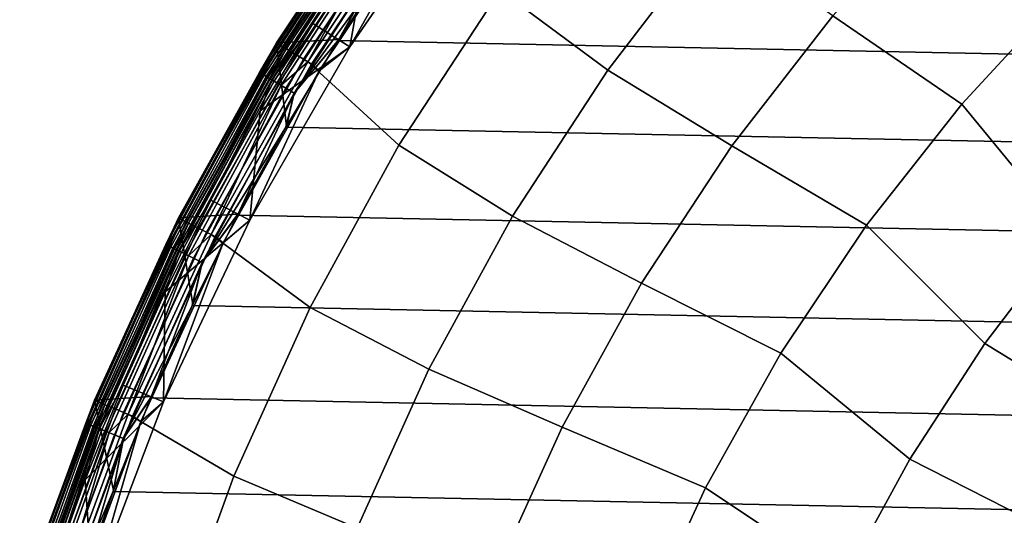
# Model space of a CAD drawing. Header units: metres. Extents: x -25 to 167, y -25 to 25.
# Tile 13 of 135: x -23.83 to -14.2, y 8.44 to 13.29. Entities that reach past the tile are written whole.
import ezdxf

# ---------------------------------------------------------------- set-up
doc = ezdxf.new("R2010")
doc.units = ezdxf.units.M
doc.layers.add('solid_12_061_372_XXX', color=7, linetype='CONTINUOUS')

msp = doc.modelspace()

# ---------------------------------------------------------------- linework, layer by layer
at = {"layer": 'solid_12_061_372_XXX'}
for points in [[(-18.026455, 15.008857, 115.189415), (-19.129553, 13.574943, 115.189415), (-18.0777, 12.794372, 116.787193), (-17.040112, 14.146865, 116.787193)], [(-20.225426, 14.694632, -99.5), (-21.316004, 13.062464, -99.5), (-21.316004, 13.062464, -0.5), (-20.225426, 14.694632, -0.5)], [(-20.44047, 14.377505, -0.403033), (-20.225426, 14.694632, -0.5), (-21.316004, 13.062464, -0.5)], [(-20.440376, 14.377439, -99.597542), (-21.316004, 13.062464, -99.5), (-20.225426, 14.694632, -99.5)], [(-21.316004, 13.062464, 99), (-20.225426, 14.694631, 99), (-20.225479, 14.694552), (-21.316002, 13.062461)], [(-21.307911, 13.057504, 99.09697), (-20.217745, 14.689052, 99.09697), (-20.225426, 14.694631, 99), (-21.316004, 13.062464, 99)], [(-20.162085, 13.918447), (-20.707247, 13.093519), (-21.316002, 13.062461), (-20.225479, 14.694552)], [(-20.22401, 14.693583, 100.201744), (-21.314512, 13.061528, 100.201744), (-21.22147, 13.00451, 112.706161), (-20.135725, 14.629442, 112.706161)], [(-20.44153, 14.378251, 100.149643), (-21.314512, 13.061528, 100.201744), (-20.22401, 14.693583, 100.201744)], [(-20.217745, 14.689052, 99.09697), (-21.307911, 13.057504, 99.09697), (-21.283712, 13.042676, 99.190887), (-20.194786, 14.67237, 99.190887)], [(-20.194786, 14.67237, 99.190887), (-21.283712, 13.042676, 99.190887), (-21.244343, 13.01855, 99.277458), (-20.157429, 14.645229, 99.277458)], [(-20.157429, 14.645229, 99.277458), (-21.244343, 13.01855, 99.277458), (-21.191315, 12.986054, 99.353348), (-20.107115, 14.608674, 99.353348)], [(-20.598396, 13.02319, 99.5), (-19.48127, 14.641442, 99.5), (-19.83, 14.388225, 99.5)], [(-20.598316, 13.02334, 100), (-19.481329, 14.641386, 100), (-19.48127, 14.641442, 99.5), (-20.598396, 13.02319, 99.5)], [(-19.481329, 14.641386, 100), (-20.598316, 13.02334, 100), (-20.409918, 14.084103, 100)], [(-19.591871, 14.710722, -100), (20.168453, 13.909163, -100), (20.713583, 13.083422, -100), (-20.168453, 13.909163, -100)], [(-20.343481, 14.309284, 112.919861), (-20.135725, 14.629442, 112.706161), (-21.22147, 13.00451, 112.706161)], [(-20.107115, 14.608674, 99.353348), (-21.191315, 12.986054, 99.353348), (-21.126675, 12.946443, 99.415627), (-20.045782, 14.564113, 99.415627)], [(-20.045782, 14.564113, 99.415627), (-21.126675, 12.946443, 99.415627), (-21.052908, 12.901238, 99.461899), (-19.975788, 14.51326, 99.461899)], [(-19.975788, 14.51326, 99.461899), (-21.052908, 12.901238, 99.461899), (-20.972855, 12.852182, 99.490395), (-19.899832, 14.458075, 99.490395)], [(-19.935938, 14.484288, 113.5177), (-21.010908, 12.875478, 113.5177), (-20.11886, 12.060279, 115.189415), (-19.129553, 13.574943, 115.189415)], [(-20.241386, 14.237473, 113.330261), (-21.010908, 12.875478, 113.5177), (-19.935938, 14.484288, 113.5177)], [(-19.899832, 14.458075, 99.490395), (-20.972855, 12.852182, 99.490395), (-20.898481, 12.786842, 99.5), (-19.83, 14.388225, 99.5)], [(-15.878016, 13.326035, 118.289413), (-14.617244, 12.463252, 119.68869), (-13.595585, 13.570429, 119.68869), (-14.797436, 14.51656, 118.289413)], [(-20.44153, 14.378251, 100.149643), (-21.482195, 12.771278, 100.149643), (-21.314512, 13.061528, 100.201744)], [(-20.425337, 14.36686, 100.100967), (-21.465176, 12.761161, 100.100967), (-21.482195, 12.771278, 100.149643), (-20.44153, 14.378251, 100.149643)], [(-20.44047, 14.377505, -0.403033), (-21.316004, 13.062464, -0.5), (-21.481081, 12.770616, -0.403033)], [(-20.44047, 14.377505, -0.403033), (-21.481081, 12.770616, -0.403033), (-21.456686, 12.756113, -0.309112), (-20.417257, 14.361177, -0.309112)], [(-20.440376, 14.377439, -99.597542), (-21.480982, 12.770557, -99.597542), (-21.316004, 13.062464, -99.5)], [(-20.417072, 14.361048, -99.691429), (-21.456493, 12.755999, -99.691429), (-21.480982, 12.770557, -99.597542), (-20.440376, 14.377439, -99.597542)], [(-20.39933, 14.348568, 100.05912), (-21.437847, 12.744913, 100.05912), (-21.465176, 12.761161, 100.100967), (-20.425337, 14.36686, 100.100967)], [(-20.417257, 14.361177, -0.309112), (-21.456686, 12.756113, -0.309112), (-21.416996, 12.732517, -0.222541), (-20.37949, 14.334613, -0.222541)], [(-20.379221, 14.334424, -99.777946), (-21.416714, 12.73235, -99.777946), (-21.456493, 12.755999, -99.691429), (-20.417072, 14.361048, -99.691429)], [(-20.365307, 14.324637, 100.027008), (-21.402092, 12.723657, 100.027008), (-21.437847, 12.744913, 100.05912), (-20.39933, 14.348568, 100.05912)], [(-20.598396, 13.02319, 99.5), (-19.83, 14.388225, 99.5), (-20.898481, 12.786842, 99.5)], [(-20.37949, 14.334613, -0.222541), (-21.416996, 12.732517, -0.222541), (-21.363539, 12.700736, -0.146655), (-20.328621, 14.298833, -0.146655)], [(-20.328281, 14.298594, -99.85376), (-21.36318, 12.700523, -99.85376), (-21.416714, 12.73235, -99.777946), (-20.379221, 14.334424, -99.777946)], [(-20.325617, 14.29672, 100.006836), (-21.36038, 12.698859, 100.006836), (-21.402092, 12.723657, 100.027008), (-20.365307, 14.324637, 100.027008)], [(-20.343481, 14.309284, 112.919861), (-21.22147, 13.00451, 112.706161), (-21.379154, 12.71002, 112.919861)], [(-20.343481, 14.309284, 112.919861), (-21.379154, 12.71002, 112.919861), (-21.338182, 12.685663, 113.129547), (-20.304495, 14.281862, 113.129547)], [(-20.328621, 14.298833, -0.146655), (-21.363539, 12.700736, -0.146655), (-21.298372, 12.661994, -0.084374), (-20.266611, 14.255216, -0.084374)], [(-20.266211, 14.254934, -99.915955), (-21.297951, 12.661744, -99.915955), (-21.36318, 12.700523, -99.85376), (-20.328281, 14.298594, -99.85376)], [(-20.325617, 14.29672, 100.006836), (-20.961655, 13.249475, 100), (-21.36038, 12.698859, 100.006836)], [(-20.304495, 14.281862, 113.129547), (-21.338182, 12.685663, 113.129547), (-21.271862, 12.646235, 113.330261), (-20.241386, 14.237473, 113.330261)], [(-20.266611, 14.255216, -0.084374), (-21.298372, 12.661994, -0.084374), (-21.224005, 12.617784, -0.038098), (-20.195848, 14.205441, -0.038098)], [(-20.195402, 14.205129, -99.962128), (-21.223537, 12.617505, -99.962128), (-21.297951, 12.661744, -99.915955), (-20.266211, 14.254934, -99.915955)], [(-20.325617, 14.29672, 100.006836), (-20.409918, 14.084103, 100), (-20.961655, 13.249475, 100)], [(-20.241386, 14.237473, 113.330261), (-21.271862, 12.646235, 113.330261), (-21.010908, 12.875478, 113.5177)], [(-20.195848, 14.205441, -0.038098), (-21.224005, 12.617784, -0.038098), (-21.143303, 12.569805, -0.009607), (-20.119055, 14.151426, -0.009607)], [(-20.118582, 14.151094, -99.990509), (-21.142805, 12.56951, -99.990509), (-21.223537, 12.617505, -99.962128), (-20.195402, 14.205129, -99.962128)], [(-20.119055, 14.151426, -0.009607), (-21.143303, 12.569805, -0.009607), (-20.162085, 13.918447)], [(-20.118582, 14.151094, -99.990509), (-20.713583, 13.083422, -100), (-21.142805, 12.56951, -99.990509)], [(-20.118582, 14.151094, -99.990509), (-20.168453, 13.909163, -100), (-20.713583, 13.083422, -100)], [(-20.598316, 13.02334, 100), (-20.961655, 13.249475, 100), (-20.409918, 14.084103, 100)], [(-18.0777, 12.794372, 116.787193), (-16.863075, 12.055344, 118.289413), (-15.878016, 13.326035, 118.289413), (-17.040112, 14.146865, 116.787193)], [(-21.143303, 12.569805, -0.009607), (-20.707247, 13.093519), (-20.162085, 13.918447)], [(-20.168453, 13.909163, -100), (20.713583, 13.083422, -100), (21.224592, 12.237609, -100), (-20.713583, 13.083422, -100)], [(-19.129553, 13.574943, 115.189415), (-20.11886, 12.060279, 115.189415), (-19.008192, 11.366081, 116.787193), (-18.0777, 12.794372, 116.787193)], [(-13.574299, 11.19519, 120.97818), (-12.677453, 12.201478, 120.97818), (-13.595585, 13.570429, 119.68869), (-14.617244, 12.463252, 119.68869)], [(-16.863075, 12.055344, 118.289413), (-15.548994, 11.279416, 119.68869), (-14.617244, 12.463252, 119.68869), (-15.878016, 13.326035, 118.289413)], [(-20.598316, 13.02334, 100), (-21.477396, 12.396551, 100), (-20.961655, 13.249475, 100)], [(-21.36038, 12.698859, 100.006836), (-20.961655, 13.249475, 100), (-21.477396, 12.396551, 100)], [(-20.707247, 13.093519), (-21.218363, 12.248452), (-21.316002, 13.062461)], [(-21.143303, 12.569805, -0.009607), (-21.218363, 12.248452), (-20.707247, 13.093519)], [(-22.275164, 11.349762, 99), (-21.316004, 13.062464, 99), (-21.316002, 13.062461), (-22.275135, 11.349813)], [(-22.266705, 11.345453, 99.09697), (-21.307911, 13.057504, 99.09697), (-21.316004, 13.062464, 99), (-22.275164, 11.349762, 99)], [(-21.316004, 13.062464, -99.5), (-22.275164, 11.349763, -99.5), (-22.275164, 11.349763, -0.5), (-21.316004, 13.062464, -0.5)], [(-21.481081, 12.770616, -0.403033), (-21.316004, 13.062464, -0.5), (-22.275164, 11.349763, -0.5)], [(-21.480982, 12.770557, -99.597542), (-22.275164, 11.349763, -99.5), (-21.316004, 13.062464, -99.5)], [(-21.218363, 12.248452), (-21.693127, 11.386683), (-22.275135, 11.349813), (-21.316002, 13.062461)], [(-21.314512, 13.061528, 100.201744), (-22.273603, 11.348945, 100.201744), (-22.176373, 11.299406, 112.706161), (-21.22147, 13.00451, 112.706161)], [(-21.482195, 12.771278, 100.149643), (-22.273603, 11.348945, 100.201744), (-21.314512, 13.061528, 100.201744)], [(-21.307911, 13.057504, 99.09697), (-22.266705, 11.345453, 99.09697), (-22.241419, 11.332569, 99.190887), (-21.283712, 13.042676, 99.190887)], [(-21.283712, 13.042676, 99.190887), (-22.241419, 11.332569, 99.190887), (-22.200277, 11.311605, 99.277458), (-21.244343, 13.01855, 99.277458)], [(-21.244343, 13.01855, 99.277458), (-22.200277, 11.311605, 99.277458), (-22.144863, 11.283372, 99.353348), (-21.191315, 12.986054, 99.353348)], [(-21.379154, 12.71002, 112.919861), (-21.22147, 13.00451, 112.706161), (-22.176373, 11.299406, 112.706161)], [(-20.598316, 13.02334, 100), (-20.598396, 13.02319, 99.5), (-21.577612, 11.327139, 99.5), (-21.57749, 11.327352, 100)], [(-21.577612, 11.327139, 99.5), (-20.598396, 13.02319, 99.5), (-20.898481, 12.786842, 99.5)], [(-20.598316, 13.02334, 100), (-21.57749, 11.327352, 100), (-21.477396, 12.396551, 100)], [(-20.713583, 13.083422, -100), (21.224592, 12.237609, -100), (21.699129, 11.375269, -100), (-21.224592, 12.237609, -100)], [(-21.142805, 12.56951, -99.990509), (-20.713583, 13.083422, -100), (-21.224592, 12.237609, -100)], [(-21.191315, 12.986054, 99.353348), (-22.144863, 11.283372, 99.353348), (-22.077314, 11.248953, 99.415627), (-21.126675, 12.946443, 99.415627)], [(-21.126675, 12.946443, 99.415627), (-22.077314, 11.248953, 99.415627), (-22.000227, 11.209676, 99.461899), (-21.052908, 12.901238, 99.461899)], [(-21.052908, 12.901238, 99.461899), (-22.000227, 11.209676, 99.461899), (-21.916573, 11.167052, 99.490395), (-20.972855, 12.852182, 99.490395)], [(-21.010908, 12.875478, 113.5177), (-21.956337, 11.187292, 113.5177), (-20.988491, 10.473876, 115.189415), (-20.11886, 12.060279, 115.189415)], [(-21.271862, 12.646235, 113.330261), (-21.956337, 11.187292, 113.5177), (-21.010908, 12.875478, 113.5177)], [(-20.972855, 12.852182, 99.490395), (-21.916573, 11.167052, 99.490395), (-21.837479, 11.107407, 99.5), (-20.898481, 12.786842, 99.5)], [(-21.482195, 12.771278, 100.149643), (-22.396793, 11.089359, 100.149643), (-22.273603, 11.348945, 100.201744)], [(-21.465176, 12.761161, 100.100967), (-22.379051, 11.080574, 100.100967), (-22.396793, 11.089359, 100.149643), (-21.482195, 12.771278, 100.149643)], [(-21.481081, 12.770616, -0.403033), (-22.275164, 11.349763, -0.5), (-22.395632, 11.088784, -0.403033)], [(-21.481081, 12.770616, -0.403033), (-22.395632, 11.088784, -0.403033), (-22.370199, 11.076191, -0.309112), (-21.456686, 12.756113, -0.309112)], [(-21.480982, 12.770557, -99.597542), (-22.395529, 11.088733, -99.597542), (-22.275164, 11.349763, -99.5)], [(-21.456493, 12.755999, -99.691429), (-22.369997, 11.076091, -99.691429), (-22.395529, 11.088733, -99.597542), (-21.480982, 12.770557, -99.597542)], [(-21.437847, 12.744913, 100.05912), (-22.350557, 11.066466, 100.05912), (-22.379051, 11.080574, 100.100967), (-21.465176, 12.761161, 100.100967)], [(-21.456686, 12.756113, -0.309112), (-22.370199, 11.076191, -0.309112), (-22.328819, 11.055702, -0.222541), (-21.416996, 12.732517, -0.222541)], [(-21.416714, 12.73235, -99.777946), (-22.328526, 11.055557, -99.777946), (-22.369997, 11.076091, -99.691429), (-21.456493, 12.755999, -99.691429)], [(-21.402092, 12.723657, 100.027008), (-22.31328, 11.048009, 100.027008), (-22.350557, 11.066466, 100.05912), (-21.437847, 12.744913, 100.05912)], [(-21.416996, 12.732517, -0.222541), (-22.328819, 11.055702, -0.222541), (-22.273085, 11.028107, -0.146655), (-21.363539, 12.700736, -0.146655)], [(-21.36318, 12.700523, -99.85376), (-22.272713, 11.027923, -99.85376), (-22.328526, 11.055557, -99.777946), (-21.416714, 12.73235, -99.777946)], [(-21.36038, 12.698859, 100.006836), (-22.269793, 11.026477, 100.006836), (-22.31328, 11.048009, 100.027008), (-21.402092, 12.723657, 100.027008)], [(-21.379154, 12.71002, 112.919861), (-22.176373, 11.299406, 112.706161), (-22.289366, 11.036168, 112.919861)], [(-21.379154, 12.71002, 112.919861), (-22.289366, 11.036168, 112.919861), (-22.246651, 11.015018, 113.129547), (-21.338182, 12.685663, 113.129547)], [(-21.577612, 11.327139, 99.5), (-20.898481, 12.786842, 99.5), (-21.837479, 11.107407, 99.5)], [(-19.008192, 11.366081, 116.787193), (-17.746687, 10.712129, 118.289413), (-16.863075, 12.055344, 118.289413), (-18.0777, 12.794372, 116.787193)], [(-21.363539, 12.700736, -0.146655), (-22.273085, 11.028107, -0.146655), (-22.205143, 10.994467, -0.084374), (-21.298372, 12.661994, -0.084374)], [(-21.297951, 12.661744, -99.915955), (-22.204704, 10.99425, -99.915955), (-22.272713, 11.027923, -99.85376), (-21.36318, 12.700523, -99.85376)], [(-21.36038, 12.698859, 100.006836), (-21.957972, 11.52333, 100), (-22.269793, 11.026477, 100.006836)], [(-21.338182, 12.685663, 113.129547), (-22.246651, 11.015018, 113.129547), (-22.177505, 10.980783, 113.330261), (-21.271862, 12.646235, 113.330261)], [(-21.298372, 12.661994, -0.084374), (-22.205143, 10.994467, -0.084374), (-22.127611, 10.956079, -0.038098), (-21.224005, 12.617784, -0.038098)], [(-21.223537, 12.617505, -99.962128), (-22.127123, 10.955837, -99.962128), (-22.204704, 10.99425, -99.915955), (-21.297951, 12.661744, -99.915955)], [(-21.271862, 12.646235, 113.330261), (-22.177505, 10.980783, 113.330261), (-21.956337, 11.187292, 113.5177)], [(-21.224005, 12.617784, -0.038098), (-22.127611, 10.956079, -0.038098), (-22.043472, 10.914419, -0.009607), (-21.143303, 12.569805, -0.009607)], [(-21.142805, 12.56951, -99.990509), (-22.042955, 10.914163, -99.990509), (-22.127123, 10.955837, -99.962128), (-21.223537, 12.617505, -99.962128)], [(-21.36038, 12.698859, 100.006836), (-21.477396, 12.396551, 100), (-21.957972, 11.52333, 100)], [(-21.143303, 12.569805, -0.009607), (-22.043472, 10.914419, -0.009607), (-21.218363, 12.248452)], [(-21.142805, 12.56951, -99.990509), (-21.699129, 11.375269, -100), (-22.042955, 10.914163, -99.990509)], [(-21.142805, 12.56951, -99.990509), (-21.224592, 12.237609, -100), (-21.699129, 11.375269, -100)], [(-14.391479, 10.1232, 120.97818), (-13.574299, 11.19519, 120.97818), (-14.617244, 12.463252, 119.68869), (-15.548994, 11.279416, 119.68869)], [(-21.57749, 11.327352, 100), (-21.957972, 11.52333, 100), (-21.477396, 12.396551, 100)], [(-22.043472, 10.914419, -0.009607), (-21.693127, 11.386683), (-21.218363, 12.248452)], [(-21.224592, 12.237609, -100), (21.699129, 11.375269, -100), (22.13925, 10.492403, -100), (-21.699129, 11.375269, -100)], [(-20.11886, 12.060279, 115.189415), (-20.988491, 10.473876, 115.189415), (-19.826075, 9.870457, 116.787193), (-19.008192, 11.366081, 116.787193)], [(-17.746687, 10.712129, 118.289413), (-16.385107, 10.026202, 119.68869), (-15.548994, 11.279416, 119.68869), (-16.863075, 12.055344, 118.289413)], [(-21.57749, 11.327352, 100), (-22.404692, 10.628096, 100), (-21.957972, 11.52333, 100)], [(-22.269793, 11.026477, 100.006836), (-21.957972, 11.52333, 100), (-22.404692, 10.628096, 100)], [(-21.693127, 11.386683), (-22.133621, 10.504135), (-22.275135, 11.349813)], [(-21.699129, 11.375269, -100), (22.13925, 10.492403, -100), (22.544508, 9.590544, -100), (-22.13925, 10.492403, -100)], [(-22.042955, 10.914163, -99.990509), (-21.699129, 11.375269, -100), (-22.13925, 10.492403, -100)], [(-22.043472, 10.914419, -0.009607), (-22.133621, 10.504135), (-21.693127, 11.386683)], [(-19.826075, 9.870457, 116.787193), (-18.523539, 9.30447, 118.289413), (-17.746687, 10.712129, 118.289413), (-19.008192, 11.366081, 116.787193)], [(-22.133621, 10.504135), (-22.539345, 9.602483), (-23.096992, 9.567077), (-22.275135, 11.349813)], [(-23.096989, 9.567084, 99), (-22.275164, 11.349762, 99), (-22.275135, 11.349813), (-23.096992, 9.567077)], [(-22.275164, 11.349763, -99.5), (-23.096989, 9.567086, -99.5), (-23.096989, 9.567086, -0.5), (-22.275164, 11.349763, -0.5)], [(-22.395632, 11.088784, -0.403033), (-22.275164, 11.349763, -0.5), (-23.096989, 9.567086, -0.5)], [(-22.395529, 11.088733, -99.597542), (-23.096989, 9.567086, -99.5), (-22.275164, 11.349763, -99.5)], [(-23.088219, 9.563453, 99.09697), (-22.266705, 11.345453, 99.09697), (-22.275164, 11.349762, 99), (-23.096989, 9.567084, 99)], [(-22.273603, 11.348945, 100.201744), (-23.095371, 9.56639, 100.201744), (-22.994547, 9.524643, 112.706161), (-22.176373, 11.299406, 112.706161)], [(-22.396793, 11.089359, 100.149643), (-23.095371, 9.56639, 100.201744), (-22.273603, 11.348945, 100.201744)], [(-22.266705, 11.345453, 99.09697), (-23.088219, 9.563453, 99.09697), (-23.061998, 9.552592, 99.190887), (-22.241419, 11.332569, 99.190887)], [(-22.241419, 11.332569, 99.190887), (-23.061998, 9.552592, 99.190887), (-23.019339, 9.534923, 99.277458), (-22.200277, 11.311605, 99.277458)], [(-22.200277, 11.311605, 99.277458), (-23.019339, 9.534923, 99.277458), (-22.961882, 9.511123, 99.353348), (-22.144863, 11.283372, 99.353348)], [(-22.289366, 11.036168, 112.919861), (-22.176373, 11.299406, 112.706161), (-22.994547, 9.524643, 112.706161)], [(-22.144863, 11.283372, 99.353348), (-22.961882, 9.511123, 99.353348), (-22.89184, 9.48211, 99.415627), (-22.077314, 11.248953, 99.415627)], [(-21.57749, 11.327352, 100), (-21.577612, 11.327139, 99.5), (-22.420496, 9.550552, 99.5), (-22.420433, 9.550691, 100)], [(-22.420496, 9.550552, 99.5), (-21.577612, 11.327139, 99.5), (-21.837479, 11.107407, 99.5)], [(-21.57749, 11.327352, 100), (-22.420433, 9.550691, 100), (-22.404692, 10.628096, 100)], [(-15.1242, 8.9918, 120.97818), (-14.391479, 10.1232, 120.97818), (-15.548994, 11.279416, 119.68869), (-16.385107, 10.026202, 119.68869)], [(-22.077314, 11.248953, 99.415627), (-22.89184, 9.48211, 99.415627), (-22.811909, 9.449002, 99.461899), (-22.000227, 11.209676, 99.461899)], [(-22.000227, 11.209676, 99.461899), (-22.811909, 9.449002, 99.461899), (-22.725168, 9.413073, 99.490395), (-21.916573, 11.167052, 99.490395)], [(-21.956337, 11.187292, 113.5177), (-22.766394, 9.430139, 113.5177), (-21.733274, 8.82517, 115.189415), (-20.988491, 10.473876, 115.189415)], [(-22.177505, 10.980783, 113.330261), (-22.766394, 9.430139, 113.5177), (-21.956337, 11.187292, 113.5177)], [(-21.916573, 11.167052, 99.490395), (-22.725168, 9.413073, 99.490395), (-22.641752, 9.359539, 99.5), (-21.837479, 11.107407, 99.5)], [(-14.391479, 10.1232, 120.97818), (-12.93968, 9.231221, 122.151543), (-12.198963, 10.189999, 122.151543), (-13.574299, 11.19519, 120.97818)], [(-22.396793, 11.089359, 100.149643), (-23.179958, 9.342362, 100.149643), (-23.095371, 9.56639, 100.201744)], [(-22.379051, 11.080574, 100.100967), (-23.161596, 9.334962, 100.100967), (-23.179958, 9.342362, 100.149643), (-22.396793, 11.089359, 100.149643)], [(-22.395632, 11.088784, -0.403033), (-23.096989, 9.567086, -0.5), (-23.178757, 9.341878, -0.403033)], [(-22.395632, 11.088784, -0.403033), (-23.178757, 9.341878, -0.403033), (-23.152433, 9.331269, -0.309112), (-22.370199, 11.076191, -0.309112)], [(-22.395529, 11.088733, -99.597542), (-23.17865, 9.341835, -99.597542), (-23.096989, 9.567086, -99.5)], [(-22.369997, 11.076091, -99.691429), (-23.152225, 9.331185, -99.691429), (-23.17865, 9.341835, -99.597542), (-22.395529, 11.088733, -99.597542)], [(-22.350557, 11.066466, 100.05912), (-23.132107, 9.323076, 100.05912), (-23.161596, 9.334962, 100.100967), (-22.379051, 11.080574, 100.100967)], [(-22.370199, 11.076191, -0.309112), (-23.152433, 9.331269, -0.309112), (-23.109608, 9.314009, -0.222541), (-22.328819, 11.055702, -0.222541)], [(-22.328526, 11.055557, -99.777946), (-23.109304, 9.313887, -99.777946), (-23.152225, 9.331185, -99.691429), (-22.369997, 11.076091, -99.691429)], [(-22.420496, 9.550552, 99.5), (-21.837479, 11.107407, 99.5), (-22.641752, 9.359539, 99.5)], [(-22.31328, 11.048009, 100.027008), (-23.093525, 9.307527, 100.027008), (-23.132107, 9.323076, 100.05912), (-22.350557, 11.066466, 100.05912)], [(-22.328819, 11.055702, -0.222541), (-23.109608, 9.314009, -0.222541), (-23.051926, 9.29076, -0.146655), (-22.273085, 11.028107, -0.146655)], [(-22.272713, 11.027923, -99.85376), (-23.051538, 9.290605, -99.85376), (-23.109304, 9.313887, -99.777946), (-22.328526, 11.055557, -99.777946)], [(-22.269793, 11.026477, 100.006836), (-23.048517, 9.289388, 100.006836), (-23.093525, 9.307527, 100.027008), (-22.31328, 11.048009, 100.027008)], [(-22.289366, 11.036168, 112.919861), (-22.994547, 9.524643, 112.706161), (-23.068775, 9.297551, 112.919861)], [(-22.289366, 11.036168, 112.919861), (-23.068775, 9.297551, 112.919861), (-23.024567, 9.279734, 113.129547), (-22.246651, 11.015018, 113.129547)], [(-22.273085, 11.028107, -0.146655), (-23.051926, 9.29076, -0.146655), (-22.981607, 9.26242, -0.084374), (-22.205143, 10.994467, -0.084374)], [(-22.204704, 10.99425, -99.915955), (-22.981153, 9.262237, -99.915955), (-23.051538, 9.290605, -99.85376), (-22.272713, 11.027923, -99.85376)], [(-22.269793, 11.026477, 100.006836), (-22.815517, 9.715239, 100), (-23.048517, 9.289388, 100.006836)], [(-22.246651, 11.015018, 113.129547), (-23.024567, 9.279734, 113.129547), (-22.953003, 9.250892, 113.330261), (-22.177505, 10.980783, 113.330261)], [(-22.205143, 10.994467, -0.084374), (-22.981607, 9.26242, -0.084374), (-22.901363, 9.230079, -0.038098), (-22.127611, 10.956079, -0.038098)], [(-22.127123, 10.955837, -99.962128), (-22.90086, 9.229876, -99.962128), (-22.981153, 9.262237, -99.915955), (-22.204704, 10.99425, -99.915955)], [(-22.177505, 10.980783, 113.330261), (-22.953003, 9.250892, 113.330261), (-22.766394, 9.430139, 113.5177)], [(-22.269793, 11.026477, 100.006836), (-22.404692, 10.628096, 100), (-22.815517, 9.715239, 100)], [(-22.127611, 10.956079, -0.038098), (-22.901363, 9.230079, -0.038098), (-22.814283, 9.194983, -0.009607), (-22.043472, 10.914419, -0.009607)], [(-22.042955, 10.914163, -99.990509), (-22.813747, 9.194766, -99.990509), (-22.90086, 9.229876, -99.962128), (-22.127123, 10.955837, -99.962128)], [(-22.043472, 10.914419, -0.009607), (-22.814283, 9.194983, -0.009607), (-22.133621, 10.504135)], [(-22.042955, 10.914163, -99.990509), (-22.544508, 9.590543, -100), (-22.813747, 9.194766, -99.990509)], [(-22.042955, 10.914163, -99.990509), (-22.13925, 10.492403, -100), (-22.544508, 9.590543, -100)], [(-18.523539, 9.30447, 118.289413), (-17.120438, 8.71132, 119.68869), (-16.385107, 10.026202, 119.68869), (-17.746687, 10.712129, 118.289413)], [(-22.420433, 9.550691, 100), (-22.815517, 9.715239, 100), (-22.404692, 10.628096, 100)], [(-22.814283, 9.194983, -0.009607), (-22.539345, 9.602483), (-22.133621, 10.504135)], [(-22.13925, 10.492403, -100), (22.544508, 9.590544, -100), (22.91305, 8.673883, -100), (-22.544508, 9.590543, -100)], [(-20.988491, 10.473876, 115.189415), (-21.733274, 8.82517, 115.189415), (-20.526505, 8.316357, 116.787193), (-19.826075, 9.870457, 116.787193)], [(-15.1242, 8.9918, 120.97818), (-13.605217, 8.218811, 122.151543), (-12.93968, 9.231221, 122.151543), (-14.391479, 10.1232, 120.97818)], [(-15.768159, 7.807628, 120.97818), (-15.1242, 8.9918, 120.97818), (-16.385107, 10.026202, 119.68869), (-17.120438, 8.71132, 119.68869)], [(-20.526505, 8.316357, 116.787193), (-19.188953, 7.840837, 118.289413), (-18.523539, 9.30447, 118.289413), (-19.826075, 9.870457, 116.787193)], [(-22.420433, 9.550691, 100), (-23.188396, 8.78915, 100), (-22.815517, 9.715239, 100)], [(-23.048517, 9.289388, 100.006836), (-22.815517, 9.715239, 100), (-23.188396, 8.78915, 100)], [(-23.776413, 7.725423, 99), (-23.096989, 9.567084, 99), (-23.096992, 9.567077), (-23.776447, 7.725317)], [(-22.908369, 8.68611), (-23.238873, 7.759125), (-23.776447, 7.725317), (-23.096992, 9.567077)], [(-23.096989, 9.567086, -99.5), (-23.776413, 7.725425, -99.5), (-23.776413, 7.725425, -0.5), (-23.096989, 9.567086, -0.5)], [(-23.178757, 9.341878, -0.403033), (-23.096989, 9.567086, -0.5), (-23.776413, 7.725425, -0.5)], [(-23.17865, 9.341835, -99.597542), (-23.776413, 7.725425, -99.5), (-23.096989, 9.567086, -99.5)], [(-23.767385, 7.722491, 99.09697), (-23.088219, 9.563453, 99.09697), (-23.096989, 9.567084, 99), (-23.776413, 7.725423, 99)], [(-23.095371, 9.56639, 100.201744), (-23.774746, 7.724858, 100.201744), (-23.670956, 7.691155, 112.706161), (-22.994547, 9.524643, 112.706161)], [(-23.179958, 9.342362, 100.149643), (-23.774746, 7.724858, 100.201744), (-23.095371, 9.56639, 100.201744)], [(-23.088219, 9.563453, 99.09697), (-23.767385, 7.722491, 99.09697), (-23.740395, 7.713722, 99.190887), (-23.061998, 9.552592, 99.190887)], [(-23.061998, 9.552592, 99.190887), (-23.740395, 7.713722, 99.190887), (-23.69648, 7.699453, 99.277458), (-23.019339, 9.534923, 99.277458)], [(-23.019339, 9.534923, 99.277458), (-23.69648, 7.699453, 99.277458), (-23.637331, 7.680235, 99.353348), (-22.961882, 9.511123, 99.353348)], [(-22.420433, 9.550691, 100), (-23.115332, 7.719113, 100), (-23.188396, 8.78915, 100)], [(-23.115332, 7.719113, 100), (-22.420433, 9.550691, 100), (-22.420496, 9.550552, 99.5), (-23.115343, 7.719089, 99.5)], [(-23.115343, 7.719089, 99.5), (-22.420496, 9.550552, 99.5), (-22.641752, 9.359539, 99.5)], [(-22.539345, 9.602483), (-22.908369, 8.68611), (-23.096992, 9.567077)], [(-22.544508, 9.590543, -100), (22.91305, 8.673883, -100), (23.243122, 7.746321, -100), (-22.91305, 8.673883, -100)], [(-22.813747, 9.194766, -99.990509), (-22.544508, 9.590543, -100), (-22.91305, 8.673883, -100)], [(-22.814283, 9.194983, -0.009607), (-22.908369, 8.68611), (-22.539345, 9.602483)], [(-23.068775, 9.297551, 112.919861), (-22.994547, 9.524643, 112.706161), (-23.670956, 7.691155, 112.706161)], [(-22.961882, 9.511123, 99.353348), (-23.637331, 7.680235, 99.353348), (-23.565229, 7.656807, 99.415627), (-22.89184, 9.48211, 99.415627)], [(-22.89184, 9.48211, 99.415627), (-23.565229, 7.656807, 99.415627), (-23.482948, 7.630072, 99.461899), (-22.811909, 9.449002, 99.461899)], [(-22.811909, 9.449002, 99.461899), (-23.482948, 7.630072, 99.461899), (-23.393656, 7.601059, 99.490395), (-22.725168, 9.413073, 99.490395)], [(-23.179958, 9.342362, 100.149643), (-23.827095, 7.540542, 100.149643), (-23.774746, 7.724858, 100.201744)], [(-23.161596, 9.334962, 100.100967), (-23.80822, 7.534568, 100.100967), (-23.827095, 7.540542, 100.149643), (-23.179958, 9.342362, 100.149643)], [(-23.178757, 9.341878, -0.403033), (-23.776413, 7.725425, -0.5), (-23.825859, 7.540151, -0.403033)], [(-23.178757, 9.341878, -0.403033), (-23.825859, 7.540151, -0.403033), (-23.798801, 7.531588, -0.309112), (-23.152433, 9.331269, -0.309112)], [(-23.17865, 9.341835, -99.597542), (-23.82575, 7.540116, -99.597542), (-23.776413, 7.725425, -99.5)], [(-23.152225, 9.331185, -99.691429), (-23.798588, 7.53152, -99.691429), (-23.82575, 7.540116, -99.597542), (-23.17865, 9.341835, -99.597542)], [(-22.766394, 9.430139, 113.5177), (-23.436092, 7.614843, 113.5177), (-22.34878, 7.123967, 115.189415), (-21.733274, 8.82517, 115.189415)], [(-22.953003, 9.250892, 113.330261), (-23.436092, 7.614843, 113.5177), (-22.766394, 9.430139, 113.5177)], [(-22.725168, 9.413073, 99.490395), (-23.393656, 7.601059, 99.490395), (-23.306927, 7.552295, 99.5), (-22.641752, 9.359539, 99.5)], [(-23.115343, 7.719089, 99.5), (-22.641752, 9.359539, 99.5), (-23.306927, 7.552295, 99.5)], [(-23.132107, 9.323076, 100.05912), (-23.777906, 7.524975, 100.05912), (-23.80822, 7.534568, 100.100967), (-23.161596, 9.334962, 100.100967)], [(-23.152433, 9.331269, -0.309112), (-23.798801, 7.531588, -0.309112), (-23.75478, 7.517656, -0.222541), (-23.109608, 9.314009, -0.222541)], [(-23.109304, 9.313887, -99.777946), (-23.754467, 7.517558, -99.777946), (-23.798588, 7.53152, -99.691429), (-23.152225, 9.331185, -99.691429)], [(-23.093525, 9.307527, 100.027008), (-23.738249, 7.512424, 100.027008), (-23.777906, 7.524975, 100.05912), (-23.132107, 9.323076, 100.05912)], [(-23.109608, 9.314009, -0.222541), (-23.75478, 7.517656, -0.222541), (-23.695486, 7.498892, -0.146655), (-23.051926, 9.29076, -0.146655)], [(-23.051538, 9.290605, -99.85376), (-23.695089, 7.498766, -99.85376), (-23.754467, 7.517558, -99.777946), (-23.109304, 9.313887, -99.777946)], [(-23.048517, 9.289388, 100.006836), (-23.691984, 7.497784, 100.006836), (-23.738249, 7.512424, 100.027008), (-23.093525, 9.307527, 100.027008)], [(-23.068775, 9.297551, 112.919861), (-23.670956, 7.691155, 112.706161), (-23.712807, 7.504373, 112.919861)], [(-23.068775, 9.297551, 112.919861), (-23.712807, 7.504373, 112.919861), (-23.667364, 7.489992, 113.129547), (-23.024567, 9.279734, 113.129547)], [(-23.051926, 9.29076, -0.146655), (-23.695486, 7.498892, -0.146655), (-23.623207, 7.476017, -0.084374), (-22.981607, 9.26242, -0.084374)], [(-22.981153, 9.262237, -99.915955), (-23.62274, 7.47587, -99.915955), (-23.695089, 7.498766, -99.85376), (-23.051538, 9.290605, -99.85376)], [(-23.048517, 9.289388, 100.006836), (-23.522385, 7.851284, 100), (-23.691984, 7.497784, 100.006836)], [(-23.024567, 9.279734, 113.129547), (-23.667364, 7.489992, 113.129547), (-23.593803, 7.466712, 113.330261), (-22.953003, 9.250892, 113.330261)], [(-22.981607, 9.26242, -0.084374), (-23.623207, 7.476017, -0.084374), (-23.540722, 7.449914, -0.038098), (-22.901363, 9.230079, -0.038098)], [(-22.90086, 9.229876, -99.962128), (-23.540203, 7.449749, -99.962128), (-23.62274, 7.47587, -99.915955), (-22.981153, 9.262237, -99.915955)], [(-22.953003, 9.250892, 113.330261), (-23.593803, 7.466712, 113.330261), (-23.436092, 7.614843, 113.5177)], [(-23.048517, 9.289388, 100.006836), (-23.188396, 8.78915, 100), (-23.522385, 7.851284, 100)], [(-19.188953, 7.840837, 118.289413), (-17.750463, 7.342855, 119.68869), (-17.120438, 8.71132, 119.68869), (-18.523539, 9.30447, 118.289413)], [(-22.901363, 9.230079, -0.038098), (-23.540722, 7.449914, -0.038098), (-23.45121, 7.421586, -0.009607), (-22.814283, 9.194983, -0.009607)], [(-22.813747, 9.194766, -99.990509), (-23.450661, 7.421412, -99.990509), (-23.540203, 7.449749, -99.962128), (-22.90086, 9.229876, -99.962128)], [(-22.814283, 9.194983, -0.009607), (-23.45121, 7.421586, -0.009607), (-22.908369, 8.68611)], [(-22.813747, 9.194766, -99.990509), (-23.243122, 7.746321, -100), (-23.450661, 7.421412, -99.990509)], [(-22.813747, 9.194766, -99.990509), (-22.91305, 8.673883, -100), (-23.243122, 7.746321, -100)], [(-15.768159, 7.807628, 120.97818), (-14.191707, 7.158648, 122.151543), (-13.605217, 8.218811, 122.151543), (-15.1242, 8.9918, 120.97818)], [(-23.115332, 7.719113, 100), (-23.522385, 7.851284, 100), (-23.188396, 8.78915, 100)], [(-21.733274, 8.82517, 115.189415), (-22.34878, 7.123967, 115.189415), (-21.10533, 6.712989, 116.787193), (-20.526505, 8.316357, 116.787193)], [(-23.45121, 7.421586, -0.009607), (-23.238873, 7.759125), (-22.908369, 8.68611)], [(-22.91305, 8.673883, -100), (23.243122, 7.746321, -100), (23.535868, 6.803498, -100), (-23.243122, 7.746321, -100)], [(-16.319578, 6.577634, 120.97818), (-15.768159, 7.807628, 120.97818), (-17.120438, 8.71132, 119.68869), (-17.750463, 7.342855, 119.68869)]]:
    msp.add_3dface(points, dxfattribs=at)

doc.saveas('drawing.dxf')
